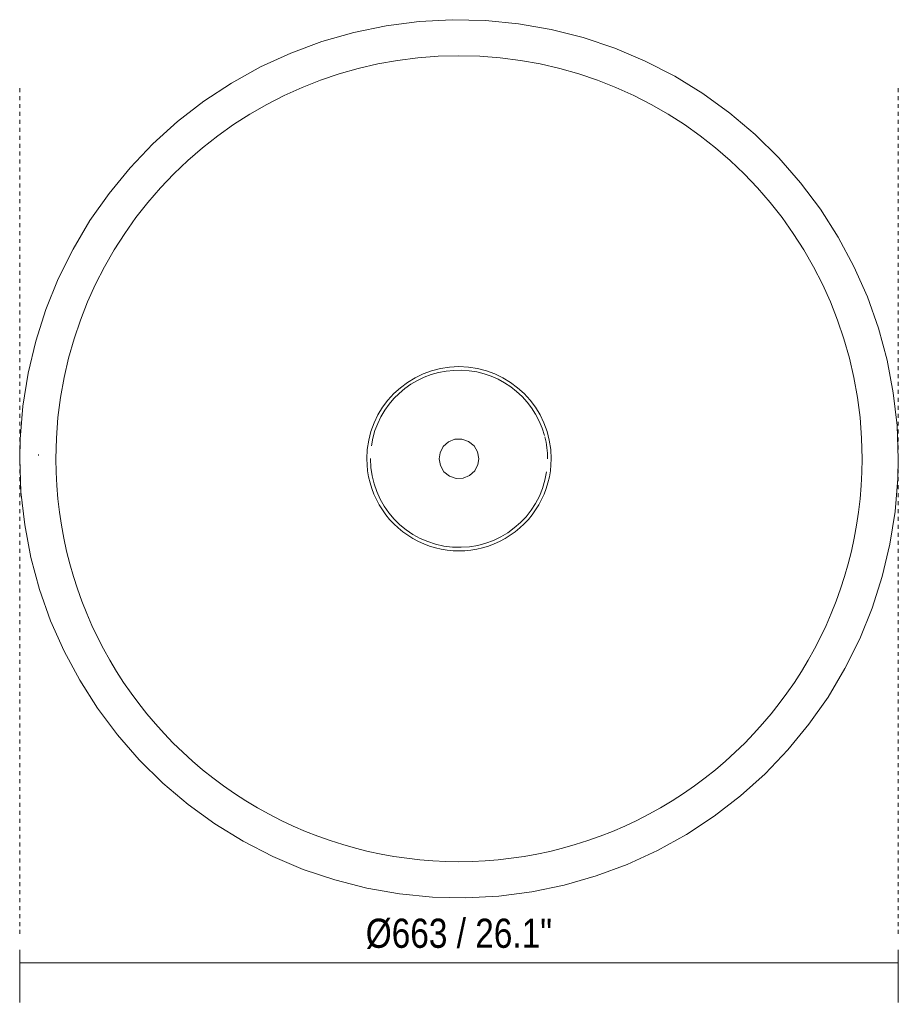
# Model space of a CAD drawing. Header units: millimetres. Extents: x -7115 to -4532, y -384 to 6923.
# Tile 2 of 2: x -6040 to -5377, y 6180 to 6923. Entities that reach past the tile are written whole.
import ezdxf

# ---------------------------------------------------------------- set-up
doc = ezdxf.new("R2010")
doc.units = ezdxf.units.MM
doc.linetypes.add('Dash', pattern=[6, 3, -3])
doc.layers.add('A-ANNO-DIMS', color=7, linetype='Dash', lineweight=9, true_color=0xd2d2d2)
doc.layers.add('A-ANNO-DIMS-10', color=7, linetype='Continuous', lineweight=9)
doc.layers.add('E-LITE-EQPM', color=7, linetype='Continuous', lineweight=20)
doc.styles.add('Arial Narrow', font='ARIALN.TTF', dxfattribs={"height": 22})
doc.dimstyles.new('FARO_-_2_2mm_Arial_Narrow_mm_Inch_Left', dxfattribs={"dimscale": 304.8, "dimtxt": 22.515481, "dimasz": 0, "dimexe": 0.098425, "dimexo": 0.0625, "dimgap": 0.016404, "dimtad": 1, "dimdec": 0, "dimzin": 0, "dimdsep": 46, "dimtxsty": 'Arial Narrow', "dimblk1": 'NONE', "dimblk2": 'NONE', "dimsah": 1, "dimcen": 0.09, "dimadec": 0, "dimazin": 0, "dimtfac": 1, "dimtdec": 4, "dimtix": 1, "dimtmove": 0, "dimatfit": 3, "dimfxl": 0.032808, "dimfxlon": 1, "dimtvp": 1, "dimtolj": 1, "dimtzin": 0, "dimarcsym": 2})

# ---------------------------------------------------------------- blocks, each defined once
blk = doc.blocks.new('71575-07 - 71575-07 SAIGON Grey_brown floor 1M W70-548663-Planta_PDF')
at = {"layer": 'E-LITE-EQPM', "flags": 128}
for points in [[(0, 331.74), (-25.03, 330.8), (-49.92, 327.96), (-74.53, 323.26), (-98.71, 316.72), (-122.33, 308.36), (-145.25, 298.25), (-167.34, 286.44), (-188.48, 273), (-208.55, 258), (-227.42, 241.52), (-245, 223.67), (-261.18, 204.55), (-275.87, 184.26), (-288.99, 162.91), (-300.46, 140.64), (-310.21, 117.57), (-318.2, 93.82), (-324.37, 69.54), (-328.69, 44.87), (-331.14, 19.94), (-331.7, -5.11), (-330.37, -30.13), (-327.16, -54.97), (-322.08, -79.5), (-315.16, -103.58), (-306.44, -127.07), (-295.98, -149.83), (-283.83, -171.74), (-270.06, -192.66), (-254.75, -212.49), (-237.99, -231.11), (-219.87, -248.41), (-200.5, -264.3), (-179.99, -278.67), (-158.44, -291.46), (-136, -302.59), (-112.78, -311.99), (-88.91, -319.61), (-64.54, -325.4), (-39.8, -329.35), (-14.83, -331.41), (0, -331.74)], [(0, -331.74), (25.03, -330.8), (49.92, -327.96), (74.53, -323.26), (98.71, -316.72), (122.33, -308.36), (145.25, -298.25), (167.34, -286.44), (188.48, -273), (208.55, -258), (227.42, -241.52), (245, -223.67), (261.18, -204.55), (275.87, -184.26), (288.99, -162.91), (300.46, -140.64), (310.21, -117.57), (318.2, -93.82), (324.37, -69.54), (328.69, -44.87), (331.14, -19.94), (331.7, 5.11), (330.37, 30.13), (327.16, 54.97), (322.08, 79.5), (315.16, 103.58), (306.44, 127.07), (295.98, 149.83), (283.83, 171.74), (270.06, 192.66), (254.75, 212.49), (237.99, 231.11), (219.87, 248.41), (200.5, 264.3), (179.99, 278.67), (158.44, 291.46), (136, 302.59), (112.78, 311.99), (88.91, 319.61), (64.54, 325.4), (39.8, 329.35), (14.83, 331.41), (0, 331.74)], [(0, 15), (-5.22, 14.06), (-9.78, 11.37), (-13.13, 7.26), (-14.83, 2.24), (-14.69, -3.06), (-12.7, -7.97), (-9.14, -11.9), (-4.43, -14.33), (0, -15)], [(0, -15), (5.22, -14.06), (9.78, -11.37), (13.13, -7.26), (14.83, -2.24), (14.69, 3.06), (12.7, 7.97), (9.14, 11.9), (4.43, 14.33), (0, 15)]]:
    blk.add_lwpolyline(points, dxfattribs=at)
at = {"layer": 'E-LITE-EQPM'}
for radius, start, end in [(304.42, 90, 270), (304.42, 90, 270), (304.42, 270, 90), (304.42, 270, 90), (69.59, 90, 270), (69.59, 270, 90), (66.91, 105.19274, 261.50846), (66.91, 90, 104.32247), (66.91, 270, 81.50846), (66.91, 269.89337, 270)]:
    blk.add_arc((0, 0), radius, start, end, dxfattribs=at)
blk = doc.blocks.new('DIMBLOCK8-Planta_PDF')
at = {"layer": 'A-ANNO-DIMS-10', "color": 251, "true_color": 0x5b5b5b, "transparency": 16777216}
for p, q in [((-6040.02, 6220.81), (-6040.02, 6180.81)), ((-6040.02, 6210.81), (-6040.02, 6220.81)), ((-5376.6, 6220.81), (-5376.6, 6180.81)), ((-5376.6, 6210.81), (-5376.6, 6220.81)), ((-6040.02, 6210.81), (-5376.6, 6210.81))]:
    blk.add_line(p, q, dxfattribs=at)
at = {"layer": 'A-ANNO-DIMS-10', "color": 0, "transparency": 16777216, "insert": (-5778.72, 6244.24), "char_height": 22, "width": 168.9733, "attachment_point": 1, "line_spacing_factor": 0.974696, "style": 'Arial Narrow'}
blk.add_mtext('Ø663 / 26.1"', dxfattribs=at)
blk = doc.blocks.new('_None')

msp = doc.modelspace()

# ---------------------------------------------------------------- linework, layer by layer
at = {"layer": 'A-ANNO-DIMS'}
for p, q in [((-6040.02, 6871.71), (-6040.02, 6231.71)), ((-5376.6, 6871.71), (-5376.6, 6231.71))]:
    msp.add_line(p, q, dxfattribs=at)
at = {"layer": 'E-LITE-EQPM'}
msp.add_line((-6025.81, 6594.95), (-6025.81, 6594.11), dxfattribs=at)

# ---------------------------------------------------------------- block references
at = {"layer": 'E-LITE-EQPM', "rotation": 269.9999999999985}
msp.add_blockref('71575-07 - 71575-07 SAIGON Grey_brown floor 1M W70-548663-Planta_PDF', (-5708.31, 6591.71), dxfattribs=at)

# ---------------------------------------------------------------- dimensions: what is measured, and where the dimension line sits
at = {"layer": 'A-ANNO-DIMS', "color": 251, "linetype": 'Continuous', "true_color": 0x5b5b5b}
dim = msp.add_linear_dim(base=(-5376.6, 6210.81), p1=(-6040.02, 6220.81), p2=(-5376.6, 6220.81), text='Ø<>', dimstyle='FARO_-_2_2mm_Arial_Narrow_mm_Inch_Left', override={"dimpost": '<>', "dimfxl": 663.420462}, dxfattribs=at)
dim.commit()
dim.dimension.update_dxf_attribs({"geometry": 'DIMBLOCK8-Planta_PDF', "text_midpoint": (-5708.31, 6230.27)})

doc.saveas('drawing.dxf')
